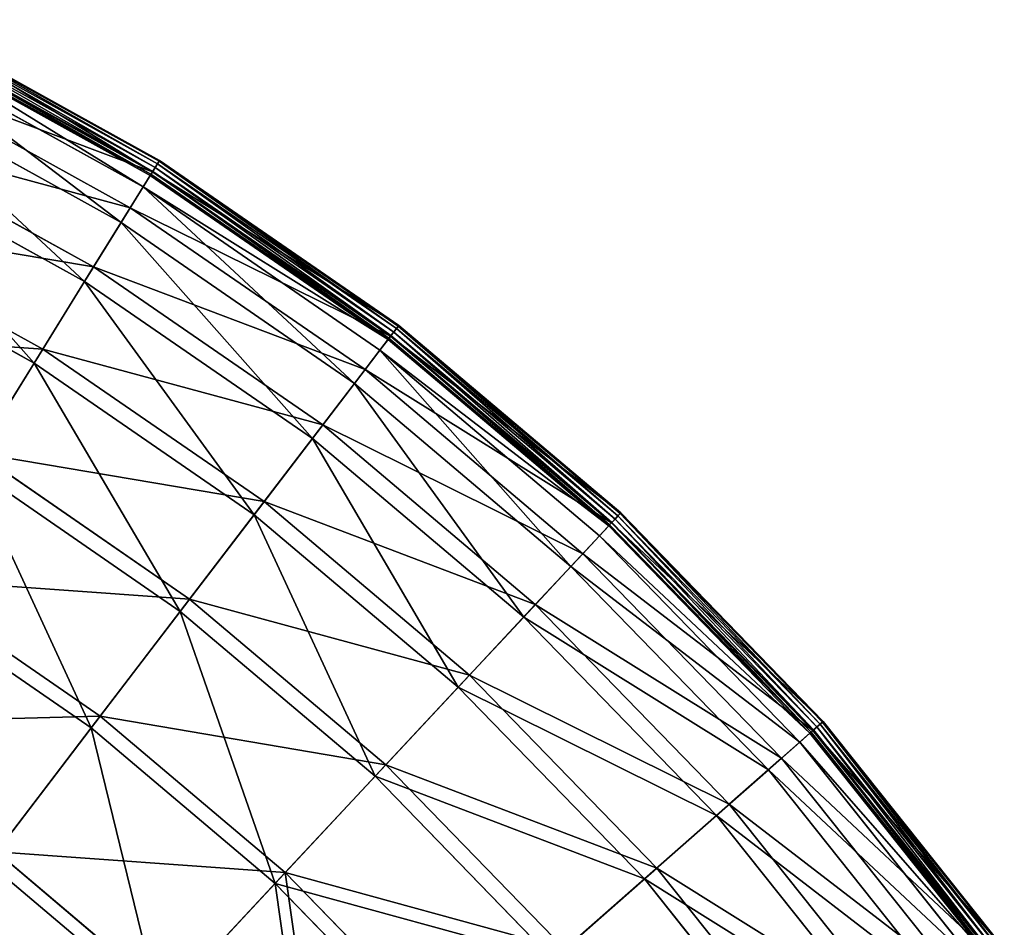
# Model space of a CAD drawing. Extents: x 0 to 1230, y 0 to 270.
# Tile 67 of 245: x 200 to 245, y 215 to 257. Entities that reach past the tile are written whole.
import ezdxf

# ---------------------------------------------------------------- set-up
doc = ezdxf.new("R2010")
doc.units = 0
doc.layers.get('0').update_dxf_attribs({"color": 13, "linetype": 'CONTINUOUS'})

# ---------------------------------------------------------------- blocks, each defined once
blk = doc.blocks.new('GROUP_6')
for p, q in [((206.23, 249.941, 0.044), (194.636, 256.356, 0.044)), ((206.304, 250.061, 0.199), (194.698, 256.482, 0.199)), ((194.718, 256.522, 0.403), (206.328, 250.098, 0.403)), ((194.39, 255.855, 0.165), (205.936, 249.466, 0.165)), ((194.443, 255.963, 13.057), (206, 249.569, 13.057)), ((194.458, 255.994, 0.024), (206.018, 249.598, 0.024)), ((194.548, 256.177, -0.02), (206.126, 249.772, -0.02)), ((205.903, 249.412, 0.363), (194.362, 255.797, 0.363)), ((205.576, 248.884, 12.977), (194.089, 255.24, 12.977)), ((193.597, 254.239, 25.988), (204.989, 247.936, 25.988)), ((204.571, 247.262, 25.83), (193.248, 253.527, 25.83)), ((192.196, 251.384, 38.668), (203.315, 245.233, 38.668)), ((202.907, 244.574, 38.433), (191.855, 250.689, 38.433)), ((206, 249.569, 13.057), (206.328, 250.098, 0.403)), ((206.304, 250.061, 0.199), (206.23, 249.941, 0.044)), ((206.328, 250.098, 0.403), (206.304, 250.061, 0.199)), ((217.225, 242.533, 0.199), (206.304, 250.061, 0.199)), ((206.328, 250.098, 0.403), (217.252, 242.568, 0.403)), ((204.989, 247.936, 25.988), (206, 249.569, 13.057)), ((205.936, 249.466, 0.165), (206.018, 249.598, 0.024)), ((206, 249.569, 13.057), (216.874, 242.073, 13.057)), ((206.018, 249.598, 0.024), (206.126, 249.772, -0.02)), ((206.018, 249.598, 0.024), (216.895, 242.1, 0.024)), ((206.23, 249.941, 0.044), (206.126, 249.772, -0.02)), ((206.126, 249.772, -0.02), (217.019, 242.263, -0.02)), ((217.14, 242.421, 0.044), (206.23, 249.941, 0.044)), ((205.903, 249.412, 0.363), (205.576, 248.884, 12.977)), ((205.903, 249.412, 0.363), (205.936, 249.466, 0.165)), ((216.762, 241.926, 0.363), (205.903, 249.412, 0.363)), ((205.936, 249.466, 0.165), (216.801, 241.977, 0.165)), ((205.576, 248.884, 12.977), (204.571, 247.262, 25.83)), ((216.385, 241.433, 12.977), (205.576, 248.884, 12.977)), ((203.315, 245.233, 38.668), (204.989, 247.936, 25.988)), ((204.989, 247.936, 25.988), (215.708, 240.547, 25.988)), ((190.253, 247.426, 50.977), (200.993, 241.484, 50.977)), ((204.571, 247.262, 25.83), (202.907, 244.574, 38.433)), ((215.226, 239.917, 25.83), (204.571, 247.262, 25.83)), ((200.6, 240.848, 50.667), (189.924, 246.755, 50.667)), ((200.993, 241.484, 50.977), (203.315, 245.233, 38.668)), ((203.315, 245.233, 38.668), (213.777, 238.021, 38.668)), ((202.907, 244.574, 38.433), (200.6, 240.848, 50.667)), ((213.307, 237.406, 38.433), (202.907, 244.574, 38.433)), ((216.874, 242.073, 13.057), (217.252, 242.568, 0.403)), ((217.14, 242.421, 0.044), (217.019, 242.263, -0.02)), ((217.225, 242.533, 0.199), (217.14, 242.421, 0.044)), ((227.26, 233.868, 0.044), (217.14, 242.421, 0.044)), ((217.252, 242.568, 0.403), (217.225, 242.533, 0.199)), ((227.356, 233.97, 0.199), (217.225, 242.533, 0.199)), ((217.252, 242.568, 0.403), (227.386, 234.003, 0.403)), ((215.708, 240.547, 25.988), (216.874, 242.073, 13.057)), ((216.762, 241.926, 0.363), (216.385, 241.433, 12.977)), ((216.762, 241.926, 0.363), (216.801, 241.977, 0.165)), ((226.835, 233.412, 0.363), (216.762, 241.926, 0.363)), ((216.801, 241.977, 0.165), (216.895, 242.1, 0.024)), ((216.801, 241.977, 0.165), (226.879, 233.459, 0.165)), ((216.874, 242.073, 13.057), (226.961, 233.548, 13.057)), ((216.895, 242.1, 0.024), (217.019, 242.263, -0.02)), ((216.895, 242.1, 0.024), (226.985, 233.572, 0.024)), ((217.019, 242.263, -0.02), (227.124, 233.722, -0.02)), ((198.047, 236.726, 62.794), (200.993, 241.484, 50.977)), ((200.993, 241.484, 50.977), (211.099, 234.518, 50.977)), ((216.385, 241.433, 12.977), (215.226, 239.917, 25.83)), ((226.412, 232.959, 12.977), (216.385, 241.433, 12.977)), ((200.6, 240.848, 50.667), (197.672, 236.12, 62.412)), ((210.645, 233.924, 50.667), (200.6, 240.848, 50.667)), ((213.777, 238.021, 38.668), (215.708, 240.547, 25.988)), ((215.708, 240.547, 25.988), (225.651, 232.143, 25.988)), ((215.226, 239.917, 25.83), (213.307, 237.406, 38.433)), ((225.11, 231.563, 25.83), (215.226, 239.917, 25.83)), ((211.099, 234.518, 50.977), (213.777, 238.021, 38.668)), ((213.777, 238.021, 38.668), (223.482, 229.818, 38.668)), ((213.307, 237.406, 38.433), (210.645, 233.924, 50.667)), ((222.953, 229.252, 38.433), (213.307, 237.406, 38.433)), ((198.047, 236.726, 62.794), (207.701, 230.072, 62.794)), ((207.268, 229.505, 62.412), (197.672, 236.12, 62.412)), ((207.701, 230.072, 62.794), (211.099, 234.518, 50.977)), ((211.099, 234.518, 50.977), (220.474, 226.594, 50.977)), ((210.645, 233.924, 50.667), (207.268, 229.505, 62.412)), ((219.964, 226.048, 50.667), (210.645, 233.924, 50.667)), ((226.961, 233.548, 13.057), (227.386, 234.003, 0.403)), ((227.26, 233.868, 0.044), (227.124, 233.722, -0.02)), ((227.356, 233.97, 0.199), (227.26, 233.868, 0.044)), ((236.493, 224.363, 0.044), (227.26, 233.868, 0.044)), ((227.386, 234.003, 0.403), (227.356, 233.97, 0.199)), ((236.598, 224.456, 0.199), (227.356, 233.97, 0.199)), ((227.386, 234.003, 0.403), (236.632, 224.486, 0.403)), ((225.651, 232.143, 25.988), (226.961, 233.548, 13.057)), ((226.835, 233.412, 0.363), (226.412, 232.959, 12.977)), ((226.835, 233.412, 0.363), (226.879, 233.459, 0.165)), ((236.026, 223.952, 0.363), (226.835, 233.412, 0.363)), ((226.879, 233.459, 0.165), (226.985, 233.572, 0.024)), ((226.879, 233.459, 0.165), (236.074, 223.994, 0.165)), ((226.961, 233.548, 13.057), (236.164, 224.074, 13.057)), ((226.985, 233.572, 0.024), (227.124, 233.722, -0.02)), ((226.985, 233.572, 0.024), (236.19, 224.097, 0.024)), ((227.124, 233.722, -0.02), (236.343, 224.232, -0.02)), ((226.412, 232.959, 12.977), (225.11, 231.563, 25.83)), ((235.56, 223.542, 12.977), (226.412, 232.959, 12.977)), ((223.482, 229.818, 38.668), (225.651, 232.143, 25.988)), ((225.651, 232.143, 25.988), (234.723, 222.805, 25.988)), ((225.11, 231.563, 25.83), (222.953, 229.252, 38.433)), ((234.127, 222.281, 25.83), (225.11, 231.563, 25.83)), ((194.505, 231.006, 74.007), (203.615, 224.726, 74.007)), ((203.207, 224.191, 73.557), (194.151, 230.434, 73.557)), ((203.615, 224.726, 74.007), (207.701, 230.072, 62.794)), ((207.701, 230.072, 62.794), (216.656, 222.503, 62.794)), ((220.474, 226.594, 50.977), (223.482, 229.818, 38.668)), ((223.482, 229.818, 38.668), (232.336, 220.704, 38.668)), ((207.268, 229.505, 62.412), (203.207, 224.191, 73.557)), ((216.169, 221.981, 62.412), (207.268, 229.505, 62.412)), ((222.953, 229.252, 38.433), (219.964, 226.048, 50.667)), ((231.755, 220.192, 38.433), (222.953, 229.252, 38.433)), ((216.656, 222.503, 62.794), (220.474, 226.594, 50.977)), ((220.474, 226.594, 50.977), (229.026, 217.79, 50.977)), ((219.964, 226.048, 50.667), (216.169, 221.981, 62.412)), ((228.465, 217.297, 50.667), (219.964, 226.048, 50.667)), ((198.88, 218.531, 84.507), (203.615, 224.726, 74.007)), ((203.615, 224.726, 74.007), (212.066, 217.583, 74.007)), ((236.164, 224.074, 13.057), (236.632, 224.486, 0.403)), ((236.493, 224.363, 0.044), (236.343, 224.232, -0.02)), ((236.598, 224.456, 0.199), (236.493, 224.363, 0.044)), ((244.75, 214, 0.044), (236.493, 224.363, 0.044)), ((236.632, 224.486, 0.403), (236.598, 224.456, 0.199)), ((244.864, 214.082, 0.199), (236.598, 224.456, 0.199)), ((236.632, 224.486, 0.403), (244.9, 214.108, 0.403)), ((203.207, 224.191, 73.557), (198.501, 218.035, 83.993)), ((211.607, 217.092, 73.557), (203.207, 224.191, 73.557)), ((234.723, 222.805, 25.988), (236.164, 224.074, 13.057)), ((236.026, 223.952, 0.363), (235.56, 223.542, 12.977)), ((236.026, 223.952, 0.363), (236.074, 223.994, 0.165)), ((244.244, 213.636, 0.363), (236.026, 223.952, 0.363)), ((236.074, 223.994, 0.165), (236.19, 224.097, 0.024)), ((236.074, 223.994, 0.165), (244.296, 213.674, 0.165)), ((236.164, 224.074, 13.057), (244.394, 213.744, 13.057)), ((236.19, 224.097, 0.024), (236.343, 224.232, -0.02)), ((236.19, 224.097, 0.024), (244.422, 213.764, 0.024)), ((236.343, 224.232, -0.02), (244.588, 213.884, -0.02)), ((235.56, 223.542, 12.977), (234.127, 222.281, 25.83)), ((243.741, 213.274, 12.977), (235.56, 223.542, 12.977)), ((232.336, 220.704, 38.668), (234.723, 222.805, 25.988)), ((234.723, 222.805, 25.988), (242.836, 212.623, 25.988)), ((212.066, 217.583, 74.007), (216.656, 222.503, 62.794)), ((216.656, 222.503, 62.794), (224.826, 214.093, 62.794)), ((234.127, 222.281, 25.83), (231.755, 220.192, 38.433)), ((242.191, 212.159, 25.83), (234.127, 222.281, 25.83)), ((216.169, 221.981, 62.412), (211.607, 217.092, 73.557)), ((224.291, 213.622, 62.412), (216.169, 221.981, 62.412)), ((229.026, 217.79, 50.977), (232.336, 220.704, 38.668)), ((232.336, 220.704, 38.668), (240.254, 210.766, 38.668)), ((231.755, 220.192, 38.433), (228.465, 217.297, 50.667)), ((239.625, 210.313, 38.433), (231.755, 220.192, 38.433)), ((198.88, 218.531, 84.507), (206.747, 211.883, 84.507)), ((206.32, 211.426, 83.993), (198.501, 218.035, 83.993)), ((224.826, 214.093, 62.794), (229.026, 217.79, 50.977)), ((229.026, 217.79, 50.977), (236.675, 208.191, 50.977)), ((206.747, 211.883, 84.507), (212.066, 217.583, 74.007)), ((212.066, 217.583, 74.007), (219.775, 209.647, 74.007)), ((228.465, 217.297, 50.667), (224.291, 213.622, 62.412)), ((236.068, 207.754, 50.667), (228.465, 217.297, 50.667)), ((211.607, 217.092, 73.557), (206.32, 211.426, 83.993)), ((219.271, 209.203, 73.557), (211.607, 217.092, 73.557))]:
    blk.add_line(p, q)
mesh = blk.add_polyface()
corners = [(194.718, 256.522, 0.403), (206, 249.569, 13.057), (206.328, 250.098, 0.403), (194.443, 255.963, 13.057)]
mesh.append_faces([[corners[k] for k in face] for face in [(0, 1, 2), (1, 0, 3)]], dxfattribs={"vtx0": -1})
mesh = blk.add_polyface()
corners = [(194.636, 256.356, 0.044), (206.126, 249.772, -0.02), (194.548, 256.177, -0.02), (206.23, 249.941, 0.044)]
mesh.append_faces([[corners[k] for k in face] for face in [(0, 1, 2), (1, 0, 3)]], dxfattribs={"vtx0": -1})
mesh = blk.add_polyface()
corners = [(194.698, 256.482, 0.199), (206.23, 249.941, 0.044), (194.636, 256.356, 0.044), (206.304, 250.061, 0.199)]
mesh.append_faces([[corners[k] for k in face] for face in [(0, 1, 2), (1, 0, 3)]], dxfattribs={"vtx0": -1})
mesh = blk.add_polyface()
corners = [(194.698, 256.482, 0.199), (206.328, 250.098, 0.403), (206.304, 250.061, 0.199), (194.718, 256.522, 0.403)]
mesh.append_faces([[corners[k] for k in face] for face in [(0, 1, 2), (1, 0, 3)]], dxfattribs={"vtx0": -1})
mesh = blk.add_polyface()
corners = [(193.597, 254.239, 25.988), (206, 249.569, 13.057), (194.443, 255.963, 13.057), (204.989, 247.936, 25.988)]
mesh.append_faces([[corners[k] for k in face] for face in [(0, 1, 2), (1, 0, 3)]], dxfattribs={"vtx0": -1})
mesh = blk.add_polyface()
corners = [(205.903, 249.412, 0.363), (194.39, 255.855, 0.165), (205.936, 249.466, 0.165), (194.362, 255.797, 0.363)]
mesh.append_faces([[corners[k] for k in face] for face in [(0, 1, 2), (1, 0, 3)]], dxfattribs={"vtx0": -1})
mesh = blk.add_polyface()
corners = [(194.458, 255.994, 0.024), (205.936, 249.466, 0.165), (194.39, 255.855, 0.165), (206.018, 249.598, 0.024)]
mesh.append_faces([[corners[k] for k in face] for face in [(0, 1, 2), (1, 0, 3)]], dxfattribs={"vtx0": -1})
mesh = blk.add_polyface()
corners = [(194.548, 256.177, -0.02), (206.018, 249.598, 0.024), (194.458, 255.994, 0.024), (206.126, 249.772, -0.02)]
mesh.append_faces([[corners[k] for k in face] for face in [(0, 1, 2), (1, 0, 3)]], dxfattribs={"vtx0": -1})
mesh = blk.add_polyface()
corners = [(205.576, 248.884, 12.977), (194.362, 255.797, 0.363), (205.903, 249.412, 0.363), (194.089, 255.24, 12.977)]
mesh.append_faces([[corners[k] for k in face] for face in [(0, 1, 2), (1, 0, 3)]], dxfattribs={"vtx0": -1})
mesh = blk.add_polyface()
corners = [(204.571, 247.262, 25.83), (194.089, 255.24, 12.977), (205.576, 248.884, 12.977), (193.248, 253.527, 25.83)]
mesh.append_faces([[corners[k] for k in face] for face in [(0, 1, 2), (1, 0, 3)]], dxfattribs={"vtx0": -1})
mesh = blk.add_polyface()
corners = [(192.196, 251.384, 38.668), (204.989, 247.936, 25.988), (193.597, 254.239, 25.988), (203.315, 245.233, 38.668)]
mesh.append_faces([[corners[k] for k in face] for face in [(0, 1, 2), (1, 0, 3)]], dxfattribs={"vtx0": -1})
mesh = blk.add_polyface()
corners = [(202.907, 244.574, 38.433), (193.248, 253.527, 25.83), (204.571, 247.262, 25.83), (191.855, 250.689, 38.433)]
mesh.append_faces([[corners[k] for k in face] for face in [(0, 1, 2), (1, 0, 3)]], dxfattribs={"vtx0": -1})
mesh = blk.add_polyface()
corners = [(190.253, 247.426, 50.977), (203.315, 245.233, 38.668), (192.196, 251.384, 38.668), (200.993, 241.484, 50.977)]
mesh.append_faces([[corners[k] for k in face] for face in [(0, 1, 2), (1, 0, 3)]], dxfattribs={"vtx0": -1})
mesh = blk.add_polyface()
corners = [(200.6, 240.848, 50.667), (191.855, 250.689, 38.433), (202.907, 244.574, 38.433), (189.924, 246.755, 50.667)]
mesh.append_faces([[corners[k] for k in face] for face in [(0, 1, 2), (1, 0, 3)]], dxfattribs={"vtx0": -1})
mesh = blk.add_polyface()
corners = [(206, 249.569, 13.057), (217.252, 242.568, 0.403), (206.328, 250.098, 0.403), (216.874, 242.073, 13.057)]
mesh.append_faces([[corners[k] for k in face] for face in [(0, 1, 2), (1, 0, 3)]], dxfattribs={"vtx0": -1})
mesh = blk.add_polyface()
corners = [(206.304, 250.061, 0.199), (217.14, 242.421, 0.044), (206.23, 249.941, 0.044), (217.225, 242.533, 0.199)]
mesh.append_faces([[corners[k] for k in face] for face in [(0, 1, 2), (1, 0, 3)]], dxfattribs={"vtx0": -1})
mesh = blk.add_polyface()
corners = [(206.328, 250.098, 0.403), (217.225, 242.533, 0.199), (206.304, 250.061, 0.199), (217.252, 242.568, 0.403)]
mesh.append_faces([[corners[k] for k in face] for face in [(0, 1, 2), (1, 0, 3)]], dxfattribs={"vtx0": -1})
mesh = blk.add_polyface()
corners = [(204.989, 247.936, 25.988), (216.874, 242.073, 13.057), (206, 249.569, 13.057), (215.708, 240.547, 25.988)]
mesh.append_faces([[corners[k] for k in face] for face in [(0, 1, 2), (1, 0, 3)]], dxfattribs={"vtx0": -1})
mesh = blk.add_polyface()
corners = [(206.018, 249.598, 0.024), (216.801, 241.977, 0.165), (205.936, 249.466, 0.165), (216.895, 242.1, 0.024)]
mesh.append_faces([[corners[k] for k in face] for face in [(0, 1, 2), (1, 0, 3)]], dxfattribs={"vtx0": -1})
mesh = blk.add_polyface()
corners = [(206.126, 249.772, -0.02), (216.895, 242.1, 0.024), (206.018, 249.598, 0.024), (217.019, 242.263, -0.02)]
mesh.append_faces([[corners[k] for k in face] for face in [(0, 1, 2), (1, 0, 3)]], dxfattribs={"vtx0": -1})
mesh = blk.add_polyface()
corners = [(206.23, 249.941, 0.044), (217.019, 242.263, -0.02), (206.126, 249.772, -0.02), (217.14, 242.421, 0.044)]
mesh.append_faces([[corners[k] for k in face] for face in [(0, 1, 2), (1, 0, 3)]], dxfattribs={"vtx0": -1})
mesh = blk.add_polyface()
corners = [(216.762, 241.926, 0.363), (205.576, 248.884, 12.977), (205.903, 249.412, 0.363), (216.385, 241.433, 12.977)]
mesh.append_faces([[corners[k] for k in face] for face in [(0, 1, 2), (1, 0, 3)]], dxfattribs={"vtx0": -1})
mesh = blk.add_polyface()
corners = [(216.801, 241.977, 0.165), (205.903, 249.412, 0.363), (205.936, 249.466, 0.165), (216.762, 241.926, 0.363)]
mesh.append_faces([[corners[k] for k in face] for face in [(0, 1, 2), (1, 0, 3)]], dxfattribs={"vtx0": -1})
mesh = blk.add_polyface()
corners = [(215.226, 239.917, 25.83), (205.576, 248.884, 12.977), (216.385, 241.433, 12.977), (204.571, 247.262, 25.83)]
mesh.append_faces([[corners[k] for k in face] for face in [(0, 1, 2), (1, 0, 3)]], dxfattribs={"vtx0": -1})
mesh = blk.add_polyface()
corners = [(203.315, 245.233, 38.668), (215.708, 240.547, 25.988), (204.989, 247.936, 25.988), (213.777, 238.021, 38.668)]
mesh.append_faces([[corners[k] for k in face] for face in [(0, 1, 2), (1, 0, 3)]], dxfattribs={"vtx0": -1})
mesh = blk.add_polyface()
corners = [(187.788, 242.403, 62.794), (200.993, 241.484, 50.977), (190.253, 247.426, 50.977), (198.047, 236.726, 62.794)]
mesh.append_faces([[corners[k] for k in face] for face in [(0, 1, 2), (1, 0, 3)]], dxfattribs={"vtx0": -1})
mesh = blk.add_polyface()
corners = [(213.307, 237.406, 38.433), (204.571, 247.262, 25.83), (215.226, 239.917, 25.83), (202.907, 244.574, 38.433)]
mesh.append_faces([[corners[k] for k in face] for face in [(0, 1, 2), (1, 0, 3)]], dxfattribs={"vtx0": -1})
mesh = blk.add_polyface()
corners = [(197.672, 236.12, 62.412), (189.924, 246.755, 50.667), (200.6, 240.848, 50.667), (187.473, 241.762, 62.412)]
mesh.append_faces([[corners[k] for k in face] for face in [(0, 1, 2), (1, 0, 3)]], dxfattribs={"vtx0": -1})
mesh = blk.add_polyface()
corners = [(200.993, 241.484, 50.977), (213.777, 238.021, 38.668), (203.315, 245.233, 38.668), (211.099, 234.518, 50.977)]
mesh.append_faces([[corners[k] for k in face] for face in [(0, 1, 2), (1, 0, 3)]], dxfattribs={"vtx0": -1})
mesh = blk.add_polyface()
corners = [(210.645, 233.924, 50.667), (202.907, 244.574, 38.433), (213.307, 237.406, 38.433), (200.6, 240.848, 50.667)]
mesh.append_faces([[corners[k] for k in face] for face in [(0, 1, 2), (1, 0, 3)]], dxfattribs={"vtx0": -1})
mesh = blk.add_polyface()
corners = [(216.874, 242.073, 13.057), (227.386, 234.003, 0.403), (217.252, 242.568, 0.403), (226.961, 233.548, 13.057)]
mesh.append_faces([[corners[k] for k in face] for face in [(0, 1, 2), (1, 0, 3)]], dxfattribs={"vtx0": -1})
mesh = blk.add_polyface()
corners = [(217.14, 242.421, 0.044), (227.124, 233.722, -0.02), (217.019, 242.263, -0.02), (227.26, 233.868, 0.044)]
mesh.append_faces([[corners[k] for k in face] for face in [(0, 1, 2), (1, 0, 3)]], dxfattribs={"vtx0": -1})
mesh = blk.add_polyface()
corners = [(217.225, 242.533, 0.199), (227.26, 233.868, 0.044), (217.14, 242.421, 0.044), (227.356, 233.97, 0.199)]
mesh.append_faces([[corners[k] for k in face] for face in [(0, 1, 2), (1, 0, 3)]], dxfattribs={"vtx0": -1})
mesh = blk.add_polyface()
corners = [(217.252, 242.568, 0.403), (227.356, 233.97, 0.199), (217.225, 242.533, 0.199), (227.386, 234.003, 0.403)]
mesh.append_faces([[corners[k] for k in face] for face in [(0, 1, 2), (1, 0, 3)]], dxfattribs={"vtx0": -1})
mesh = blk.add_polyface()
corners = [(215.708, 240.547, 25.988), (226.961, 233.548, 13.057), (216.874, 242.073, 13.057), (225.651, 232.143, 25.988)]
mesh.append_faces([[corners[k] for k in face] for face in [(0, 1, 2), (1, 0, 3)]], dxfattribs={"vtx0": -1})
mesh = blk.add_polyface()
corners = [(226.835, 233.412, 0.363), (216.385, 241.433, 12.977), (216.762, 241.926, 0.363), (226.412, 232.959, 12.977)]
mesh.append_faces([[corners[k] for k in face] for face in [(0, 1, 2), (1, 0, 3)]], dxfattribs={"vtx0": -1})
mesh = blk.add_polyface()
corners = [(226.835, 233.412, 0.363), (216.801, 241.977, 0.165), (226.879, 233.459, 0.165), (216.762, 241.926, 0.363)]
mesh.append_faces([[corners[k] for k in face] for face in [(0, 1, 2), (1, 0, 3)]], dxfattribs={"vtx0": -1})
mesh = blk.add_polyface()
corners = [(216.895, 242.1, 0.024), (226.879, 233.459, 0.165), (216.801, 241.977, 0.165), (226.985, 233.572, 0.024)]
mesh.append_faces([[corners[k] for k in face] for face in [(0, 1, 2), (1, 0, 3)]], dxfattribs={"vtx0": -1})
mesh = blk.add_polyface()
corners = [(217.019, 242.263, -0.02), (226.985, 233.572, 0.024), (216.895, 242.1, 0.024), (227.124, 233.722, -0.02)]
mesh.append_faces([[corners[k] for k in face] for face in [(0, 1, 2), (1, 0, 3)]], dxfattribs={"vtx0": -1})
mesh = blk.add_polyface()
corners = [(198.047, 236.726, 62.794), (211.099, 234.518, 50.977), (200.993, 241.484, 50.977), (207.701, 230.072, 62.794)]
mesh.append_faces([[corners[k] for k in face] for face in [(0, 1, 2), (1, 0, 3)]], dxfattribs={"vtx0": -1})
mesh = blk.add_polyface()
corners = [(225.11, 231.563, 25.83), (216.385, 241.433, 12.977), (226.412, 232.959, 12.977), (215.226, 239.917, 25.83)]
mesh.append_faces([[corners[k] for k in face] for face in [(0, 1, 2), (1, 0, 3)]], dxfattribs={"vtx0": -1})
mesh = blk.add_polyface()
corners = [(207.268, 229.505, 62.412), (200.6, 240.848, 50.667), (210.645, 233.924, 50.667), (197.672, 236.12, 62.412)]
mesh.append_faces([[corners[k] for k in face] for face in [(0, 1, 2), (1, 0, 3)]], dxfattribs={"vtx0": -1})
mesh = blk.add_polyface()
corners = [(213.777, 238.021, 38.668), (225.651, 232.143, 25.988), (215.708, 240.547, 25.988), (223.482, 229.818, 38.668)]
mesh.append_faces([[corners[k] for k in face] for face in [(0, 1, 2), (1, 0, 3)]], dxfattribs={"vtx0": -1})
mesh = blk.add_polyface()
corners = [(222.953, 229.252, 38.433), (215.226, 239.917, 25.83), (225.11, 231.563, 25.83), (213.307, 237.406, 38.433)]
mesh.append_faces([[corners[k] for k in face] for face in [(0, 1, 2), (1, 0, 3)]], dxfattribs={"vtx0": -1})
mesh = blk.add_polyface()
corners = [(211.099, 234.518, 50.977), (223.482, 229.818, 38.668), (213.777, 238.021, 38.668), (220.474, 226.594, 50.977)]
mesh.append_faces([[corners[k] for k in face] for face in [(0, 1, 2), (1, 0, 3)]], dxfattribs={"vtx0": -1})
mesh = blk.add_polyface()
corners = [(219.964, 226.048, 50.667), (213.307, 237.406, 38.433), (222.953, 229.252, 38.433), (210.645, 233.924, 50.667)]
mesh.append_faces([[corners[k] for k in face] for face in [(0, 1, 2), (1, 0, 3)]], dxfattribs={"vtx0": -1})
mesh = blk.add_polyface()
corners = [(194.505, 231.006, 74.007), (207.701, 230.072, 62.794), (198.047, 236.726, 62.794), (203.615, 224.726, 74.007)]
mesh.append_faces([[corners[k] for k in face] for face in [(0, 1, 2), (1, 0, 3)]], dxfattribs={"vtx0": -1})
mesh = blk.add_polyface()
corners = [(203.207, 224.191, 73.557), (197.672, 236.12, 62.412), (207.268, 229.505, 62.412), (194.151, 230.434, 73.557)]
mesh.append_faces([[corners[k] for k in face] for face in [(0, 1, 2), (1, 0, 3)]], dxfattribs={"vtx0": -1})
mesh = blk.add_polyface()
corners = [(207.701, 230.072, 62.794), (220.474, 226.594, 50.977), (211.099, 234.518, 50.977), (216.656, 222.503, 62.794)]
mesh.append_faces([[corners[k] for k in face] for face in [(0, 1, 2), (1, 0, 3)]], dxfattribs={"vtx0": -1})
mesh = blk.add_polyface()
corners = [(216.169, 221.981, 62.412), (210.645, 233.924, 50.667), (219.964, 226.048, 50.667), (207.268, 229.505, 62.412)]
mesh.append_faces([[corners[k] for k in face] for face in [(0, 1, 2), (1, 0, 3)]], dxfattribs={"vtx0": -1})
mesh = blk.add_polyface()
corners = [(236.632, 224.486, 0.403), (226.961, 233.548, 13.057), (236.164, 224.074, 13.057), (227.386, 234.003, 0.403)]
mesh.append_faces([[corners[k] for k in face] for face in [(0, 1, 2), (1, 0, 3)]], dxfattribs={"vtx0": -1})
mesh = blk.add_polyface()
corners = [(227.26, 233.868, 0.044), (236.343, 224.232, -0.02), (227.124, 233.722, -0.02), (236.493, 224.363, 0.044)]
mesh.append_faces([[corners[k] for k in face] for face in [(0, 1, 2), (1, 0, 3)]], dxfattribs={"vtx0": -1})
mesh = blk.add_polyface()
corners = [(227.356, 233.97, 0.199), (236.493, 224.363, 0.044), (227.26, 233.868, 0.044), (236.598, 224.456, 0.199)]
mesh.append_faces([[corners[k] for k in face] for face in [(0, 1, 2), (1, 0, 3)]], dxfattribs={"vtx0": -1})
mesh = blk.add_polyface()
corners = [(227.356, 233.97, 0.199), (236.632, 224.486, 0.403), (236.598, 224.456, 0.199), (227.386, 234.003, 0.403)]
mesh.append_faces([[corners[k] for k in face] for face in [(0, 1, 2), (1, 0, 3)]], dxfattribs={"vtx0": -1})
mesh = blk.add_polyface()
corners = [(236.164, 224.074, 13.057), (225.651, 232.143, 25.988), (234.723, 222.805, 25.988), (226.961, 233.548, 13.057)]
mesh.append_faces([[corners[k] for k in face] for face in [(0, 1, 2), (1, 0, 3)]], dxfattribs={"vtx0": -1})
mesh = blk.add_polyface()
corners = [(226.412, 232.959, 12.977), (236.026, 223.952, 0.363), (235.56, 223.542, 12.977), (226.835, 233.412, 0.363)]
mesh.append_faces([[corners[k] for k in face] for face in [(0, 1, 2), (1, 0, 3)]], dxfattribs={"vtx0": -1})
mesh = blk.add_polyface()
corners = [(226.835, 233.412, 0.363), (236.074, 223.994, 0.165), (236.026, 223.952, 0.363), (226.879, 233.459, 0.165)]
mesh.append_faces([[corners[k] for k in face] for face in [(0, 1, 2), (1, 0, 3)]], dxfattribs={"vtx0": -1})
mesh = blk.add_polyface()
corners = [(226.985, 233.572, 0.024), (236.074, 223.994, 0.165), (226.879, 233.459, 0.165), (236.19, 224.097, 0.024)]
mesh.append_faces([[corners[k] for k in face] for face in [(0, 1, 2), (1, 0, 3)]], dxfattribs={"vtx0": -1})
mesh = blk.add_polyface()
corners = [(227.124, 233.722, -0.02), (236.19, 224.097, 0.024), (226.985, 233.572, 0.024), (236.343, 224.232, -0.02)]
mesh.append_faces([[corners[k] for k in face] for face in [(0, 1, 2), (1, 0, 3)]], dxfattribs={"vtx0": -1})
mesh = blk.add_polyface()
corners = [(225.11, 231.563, 25.83), (235.56, 223.542, 12.977), (234.127, 222.281, 25.83), (226.412, 232.959, 12.977)]
mesh.append_faces([[corners[k] for k in face] for face in [(0, 1, 2), (1, 0, 3)]], dxfattribs={"vtx0": -1})
mesh = blk.add_polyface()
corners = [(234.723, 222.805, 25.988), (223.482, 229.818, 38.668), (232.336, 220.704, 38.668), (225.651, 232.143, 25.988)]
mesh.append_faces([[corners[k] for k in face] for face in [(0, 1, 2), (1, 0, 3)]], dxfattribs={"vtx0": -1})
mesh = blk.add_polyface()
corners = [(222.953, 229.252, 38.433), (234.127, 222.281, 25.83), (231.755, 220.192, 38.433), (225.11, 231.563, 25.83)]
mesh.append_faces([[corners[k] for k in face] for face in [(0, 1, 2), (1, 0, 3)]], dxfattribs={"vtx0": -1})
mesh = blk.add_polyface()
corners = [(190.4, 224.377, 84.507), (203.615, 224.726, 74.007), (194.505, 231.006, 74.007), (198.88, 218.531, 84.507)]
mesh.append_faces([[corners[k] for k in face] for face in [(0, 1, 2), (1, 0, 3)]], dxfattribs={"vtx0": -1})
mesh = blk.add_polyface()
corners = [(198.501, 218.035, 83.993), (194.151, 230.434, 73.557), (203.207, 224.191, 73.557), (190.071, 223.845, 83.993)]
mesh.append_faces([[corners[k] for k in face] for face in [(0, 1, 2), (1, 0, 3)]], dxfattribs={"vtx0": -1})
mesh = blk.add_polyface()
corners = [(203.615, 224.726, 74.007), (216.656, 222.503, 62.794), (207.701, 230.072, 62.794), (212.066, 217.583, 74.007)]
mesh.append_faces([[corners[k] for k in face] for face in [(0, 1, 2), (1, 0, 3)]], dxfattribs={"vtx0": -1})
mesh = blk.add_polyface()
corners = [(232.336, 220.704, 38.668), (220.474, 226.594, 50.977), (229.026, 217.79, 50.977), (223.482, 229.818, 38.668)]
mesh.append_faces([[corners[k] for k in face] for face in [(0, 1, 2), (1, 0, 3)]], dxfattribs={"vtx0": -1})
mesh = blk.add_polyface()
corners = [(211.607, 217.092, 73.557), (207.268, 229.505, 62.412), (216.169, 221.981, 62.412), (203.207, 224.191, 73.557)]
mesh.append_faces([[corners[k] for k in face] for face in [(0, 1, 2), (1, 0, 3)]], dxfattribs={"vtx0": -1})
mesh = blk.add_polyface()
corners = [(219.964, 226.048, 50.667), (231.755, 220.192, 38.433), (228.465, 217.297, 50.667), (222.953, 229.252, 38.433)]
mesh.append_faces([[corners[k] for k in face] for face in [(0, 1, 2), (1, 0, 3)]], dxfattribs={"vtx0": -1})
mesh = blk.add_polyface()
corners = [(229.026, 217.79, 50.977), (216.656, 222.503, 62.794), (224.826, 214.093, 62.794), (220.474, 226.594, 50.977)]
mesh.append_faces([[corners[k] for k in face] for face in [(0, 1, 2), (1, 0, 3)]], dxfattribs={"vtx0": -1})
mesh = blk.add_polyface()
corners = [(216.169, 221.981, 62.412), (228.465, 217.297, 50.667), (224.291, 213.622, 62.412), (219.964, 226.048, 50.667)]
mesh.append_faces([[corners[k] for k in face] for face in [(0, 1, 2), (1, 0, 3)]], dxfattribs={"vtx0": -1})
mesh = blk.add_polyface()
corners = [(198.88, 218.531, 84.507), (212.066, 217.583, 74.007), (203.615, 224.726, 74.007), (206.747, 211.883, 84.507)]
mesh.append_faces([[corners[k] for k in face] for face in [(0, 1, 2), (1, 0, 3)]], dxfattribs={"vtx0": -1})
mesh = blk.add_polyface()
corners = [(244.9, 214.108, 0.403), (236.164, 224.074, 13.057), (244.394, 213.744, 13.057), (236.632, 224.486, 0.403)]
mesh.append_faces([[corners[k] for k in face] for face in [(0, 1, 2), (1, 0, 3)]], dxfattribs={"vtx0": -1})
mesh = blk.add_polyface()
corners = [(236.493, 224.363, 0.044), (244.588, 213.884, -0.02), (236.343, 224.232, -0.02), (244.75, 214, 0.044)]
mesh.append_faces([[corners[k] for k in face] for face in [(0, 1, 2), (1, 0, 3)]], dxfattribs={"vtx0": -1})
mesh = blk.add_polyface()
corners = [(236.598, 224.456, 0.199), (244.75, 214, 0.044), (236.493, 224.363, 0.044), (244.864, 214.082, 0.199)]
mesh.append_faces([[corners[k] for k in face] for face in [(0, 1, 2), (1, 0, 3)]], dxfattribs={"vtx0": -1})
mesh = blk.add_polyface()
corners = [(236.598, 224.456, 0.199), (244.9, 214.108, 0.403), (244.864, 214.082, 0.199), (236.632, 224.486, 0.403)]
mesh.append_faces([[corners[k] for k in face] for face in [(0, 1, 2), (1, 0, 3)]], dxfattribs={"vtx0": -1})
mesh = blk.add_polyface()
corners = [(206.32, 211.426, 83.993), (203.207, 224.191, 73.557), (211.607, 217.092, 73.557), (198.501, 218.035, 83.993)]
mesh.append_faces([[corners[k] for k in face] for face in [(0, 1, 2), (1, 0, 3)]], dxfattribs={"vtx0": -1})
mesh = blk.add_polyface()
corners = [(244.394, 213.744, 13.057), (234.723, 222.805, 25.988), (242.836, 212.623, 25.988), (236.164, 224.074, 13.057)]
mesh.append_faces([[corners[k] for k in face] for face in [(0, 1, 2), (1, 0, 3)]], dxfattribs={"vtx0": -1})
mesh = blk.add_polyface()
corners = [(235.56, 223.542, 12.977), (244.244, 213.636, 0.363), (243.741, 213.274, 12.977), (236.026, 223.952, 0.363)]
mesh.append_faces([[corners[k] for k in face] for face in [(0, 1, 2), (1, 0, 3)]], dxfattribs={"vtx0": -1})
mesh = blk.add_polyface()
corners = [(236.026, 223.952, 0.363), (244.296, 213.674, 0.165), (244.244, 213.636, 0.363), (236.074, 223.994, 0.165)]
mesh.append_faces([[corners[k] for k in face] for face in [(0, 1, 2), (1, 0, 3)]], dxfattribs={"vtx0": -1})
mesh = blk.add_polyface()
corners = [(236.19, 224.097, 0.024), (244.296, 213.674, 0.165), (236.074, 223.994, 0.165), (244.422, 213.764, 0.024)]
mesh.append_faces([[corners[k] for k in face] for face in [(0, 1, 2), (1, 0, 3)]], dxfattribs={"vtx0": -1})
mesh = blk.add_polyface()
corners = [(236.343, 224.232, -0.02), (244.422, 213.764, 0.024), (236.19, 224.097, 0.024), (244.588, 213.884, -0.02)]
mesh.append_faces([[corners[k] for k in face] for face in [(0, 1, 2), (1, 0, 3)]], dxfattribs={"vtx0": -1})
mesh = blk.add_polyface()
corners = [(234.127, 222.281, 25.83), (243.741, 213.274, 12.977), (242.191, 212.159, 25.83), (235.56, 223.542, 12.977)]
mesh.append_faces([[corners[k] for k in face] for face in [(0, 1, 2), (1, 0, 3)]], dxfattribs={"vtx0": -1})
mesh = blk.add_polyface()
corners = [(242.836, 212.623, 25.988), (232.336, 220.704, 38.668), (240.254, 210.766, 38.668), (234.723, 222.805, 25.988)]
mesh.append_faces([[corners[k] for k in face] for face in [(0, 1, 2), (1, 0, 3)]], dxfattribs={"vtx0": -1})
mesh = blk.add_polyface()
corners = [(224.826, 214.093, 62.794), (212.066, 217.583, 74.007), (219.775, 209.647, 74.007), (216.656, 222.503, 62.794)]
mesh.append_faces([[corners[k] for k in face] for face in [(0, 1, 2), (1, 0, 3)]], dxfattribs={"vtx0": -1})
mesh = blk.add_polyface()
corners = [(231.755, 220.192, 38.433), (242.191, 212.159, 25.83), (239.625, 210.313, 38.433), (234.127, 222.281, 25.83)]
mesh.append_faces([[corners[k] for k in face] for face in [(0, 1, 2), (1, 0, 3)]], dxfattribs={"vtx0": -1})
mesh = blk.add_polyface()
corners = [(211.607, 217.092, 73.557), (224.291, 213.622, 62.412), (219.271, 209.203, 73.557), (216.169, 221.981, 62.412)]
mesh.append_faces([[corners[k] for k in face] for face in [(0, 1, 2), (1, 0, 3)]], dxfattribs={"vtx0": -1})
mesh = blk.add_polyface()
corners = [(240.254, 210.766, 38.668), (229.026, 217.79, 50.977), (236.675, 208.191, 50.977), (232.336, 220.704, 38.668)]
mesh.append_faces([[corners[k] for k in face] for face in [(0, 1, 2), (1, 0, 3)]], dxfattribs={"vtx0": -1})
mesh = blk.add_polyface()
corners = [(228.465, 217.297, 50.667), (239.625, 210.313, 38.433), (236.068, 207.754, 50.667), (231.755, 220.192, 38.433)]
mesh.append_faces([[corners[k] for k in face] for face in [(0, 1, 2), (1, 0, 3)]], dxfattribs={"vtx0": -1})
mesh = blk.add_polyface()
corners = [(200.75, 205.456, 94.193), (198.88, 218.531, 84.507), (193.543, 211.548, 94.193), (206.747, 211.883, 84.507)]
mesh.append_faces([[corners[k] for k in face] for face in [(0, 1, 2), (1, 0, 3)]], dxfattribs={"vtx0": -1})
mesh = blk.add_polyface()
corners = [(198.501, 218.035, 83.993), (200.36, 205.038, 93.62), (193.196, 211.094, 93.62), (206.32, 211.426, 83.993)]
mesh.append_faces([[corners[k] for k in face] for face in [(0, 1, 2), (1, 0, 3)]], dxfattribs={"vtx0": -1})
mesh = blk.add_polyface()
corners = [(236.675, 208.191, 50.977), (224.826, 214.093, 62.794), (232.132, 204.923, 62.794), (229.026, 217.79, 50.977)]
mesh.append_faces([[corners[k] for k in face] for face in [(0, 1, 2), (1, 0, 3)]], dxfattribs={"vtx0": -1})
mesh = blk.add_polyface()
corners = [(213.923, 204.495, 84.507), (212.066, 217.583, 74.007), (206.747, 211.883, 84.507), (219.775, 209.647, 74.007)]
mesh.append_faces([[corners[k] for k in face] for face in [(0, 1, 2), (1, 0, 3)]], dxfattribs={"vtx0": -1})
mesh = blk.add_polyface()
corners = [(224.291, 213.622, 62.412), (236.068, 207.754, 50.667), (231.553, 204.506, 62.412), (228.465, 217.297, 50.667)]
mesh.append_faces([[corners[k] for k in face] for face in [(0, 1, 2), (1, 0, 3)]], dxfattribs={"vtx0": -1})
mesh = blk.add_polyface()
corners = [(211.607, 217.092, 73.557), (213.454, 204.082, 83.993), (206.32, 211.426, 83.993), (219.271, 209.203, 73.557)]
mesh.append_faces([[corners[k] for k in face] for face in [(0, 1, 2), (1, 0, 3)]], dxfattribs={"vtx0": -1})
blk = doc.blocks.new('COMPONENT_3')
blk.add_blockref('GROUP_6', (0, 0))
blk = doc.blocks.new('GROUP_25')
blk.add_blockref('COMPONENT_3', (0, 0))

msp = doc.modelspace()

# ---------------------------------------------------------------- block references
msp.add_blockref('GROUP_25', (0, 0))

doc.saveas('drawing.dxf')
